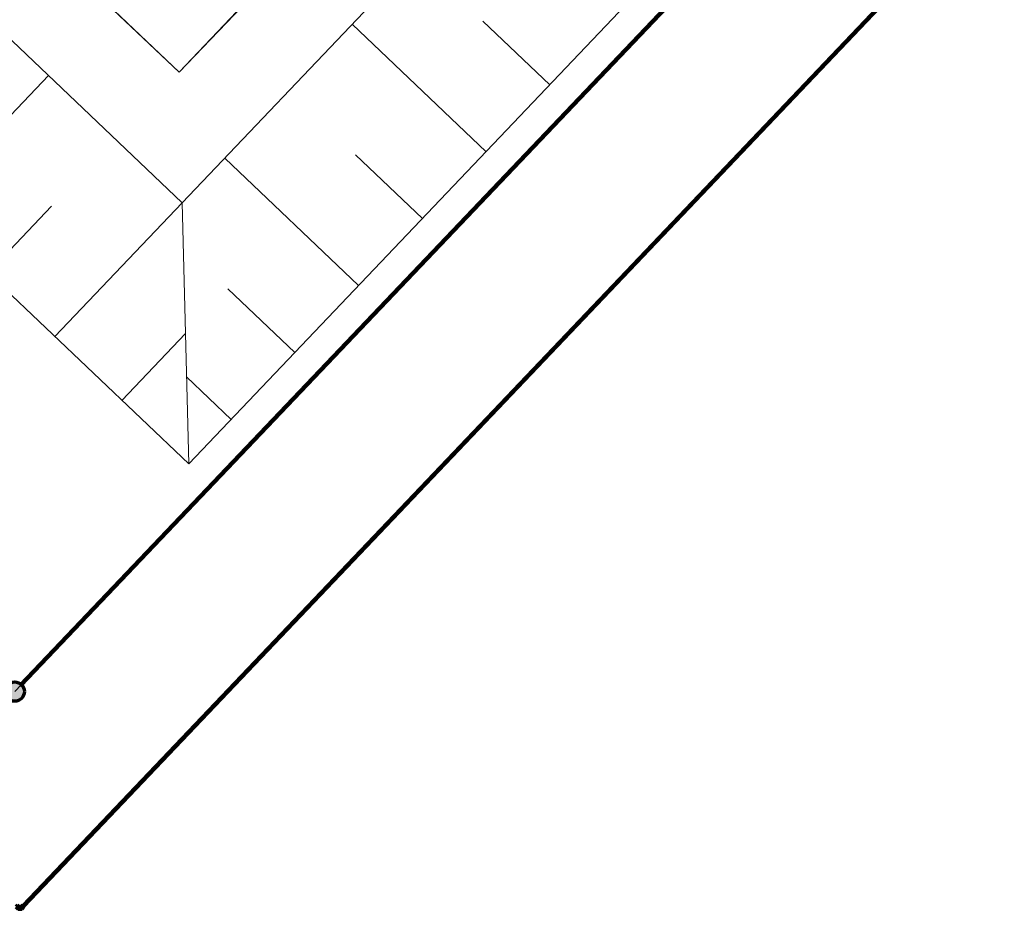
# Model space of a CAD drawing. Header units: metres. Extents: x 32343130.2 to 32343186.6, y 5699222 to 5699276.9.
# Tile 21 of 43: x 32343167.2 to 32343173.6, y 5699222.6 to 5699228.4. Entities that reach past the tile are written whole.
import ezdxf

# ---------------------------------------------------------------- set-up
doc = ezdxf.new("R2010")
doc.units = ezdxf.units.M
doc.linetypes.add('Mitte 1', pattern=[0.03, 0.012, -0.006, 0.006, -0.006])
doc.layers.add('0-1', color=7, linetype='Continuous', lineweight=5)
doc.layers.add('E-POWR-CNTR', color=7, linetype='Mitte 1', lineweight=25)
for name, color, linetype, lineweight, true_color in [('A-DETL-1', 254, 'Continuous', 18, 0xbebebe), ('A-DETL-MBND-1', 7, 'Continuous', 5, 0xcccccc), ('A-MASS-1', 7, 'Continuous', 9, 0xcccccc), ('A-MASS-2', 7, 'Continuous', 5, 0xcccccc), ('E-POWR-CNDT-1', 7, 'Continuous', 70, 0x008040), ('E-POWR-CNDT-2', 7, 'Continuous', 70, 0x804000), ('E-POWR-CNTR-1', 7, 'Mitte 1', 70, 0x008040), ('E-POWR-CNTR-2', 7, 'Mitte 1', 70, 0x804000), ('G-IMPT-1', 7, 'Continuous', 70, 0x008040)]:
    doc.layers.add(name, color=color, linetype=linetype, lineweight=lineweight, true_color=true_color)

# ---------------------------------------------------------------- blocks, each defined once
blk = doc.blocks.new('Aushub - Aushub-3443405-TGA_190_LP5_GR_FU-TGA-01_G_')
at = {"layer": 'A-MASS-2'}
for p, q in [((92.433, -21.6356), (91.5636, -20.8084)), ((92.8466, -21.2009), (92.4119, -20.7873)), ((88.7643, -22.0099), (89.5914, -21.1405)), ((92.0195, -22.0703), (91.5848, -21.6567)), ((91.6059, -22.505), (90.7365, -21.6778)), ((89.199, -22.4235), (89.6125, -21.9888)), ((89.6337, -22.837), (90.4608, -21.9676)), ((91.1923, -22.9397), (90.7576, -22.5261)), ((90.0684, -23.2506), (90.4819, -22.8159)), ((90.7788, -23.3744), (90.489, -23.0987))]:
    blk.add_line(p, q, dxfattribs=at)
blk = doc.blocks.new('ARC_190_LPX_FM_Stellplätze_rvt-1-TGA_190_LP5_GR_FU-TGA-01_G_')
at = {"layer": 'A-DETL-MBND-1'}
for p, q in [((32343168.208, 5699228.0672), (32343170.9651, 5699230.9652)), ((32343170.9651, 5699230.9652), (32343168.208, 5699228.0672)), ((32343168.2085, 5699228.0668), (32343170.9656, 5699230.9648)), ((32343170.9656, 5699230.9648), (32343168.2085, 5699228.0668)), ((32343165.31, 5699230.8243), (32343168.208, 5699228.0672)), ((32343168.208, 5699228.0672), (32343165.3105, 5699230.8239)), ((32343165.3105, 5699230.8239), (32343168.208, 5699228.0672)), ((32343168.2085, 5699228.0668), (32343165.3105, 5699230.8239)), ((32343168.208, 5699228.0672), (32343168.2085, 5699228.0668))]:
    blk.add_line(p, q, dxfattribs=at)
at = {"layer": 'A-MASS-1'}
for p, q in [((32343133.7846, 5699258.3308), (32343168.2704, 5699225.5217)), ((32343168.2704, 5699225.5217), (32343173.5085, 5699231.0275))]:
    blk.add_line(p, q, dxfattribs=at)
at = {"layer": 'A-MASS-2'}
for p, q in [((32343135.4807, 5699258.373), (32343168.2281, 5699227.2178)), ((32343168.2281, 5699227.2178), (32343171.8123, 5699230.9852)), ((32343168.2704, 5699225.5217), (32343168.2281, 5699227.2178))]:
    blk.add_line(p, q, dxfattribs=at)
blk.add_blockref('Aushub - Aushub-3443405-TGA_190_LP5_GR_FU-TGA-01_G_', (32343077.7673, 5699249.1855), dxfattribs=at)
blk = doc.blocks.new('Leerrohr - Bogen - PVC - Ringerder-7479189-TGA_190_LP5_GR_FU-TGA-01_G_')
at = {"layer": 'E-POWR-CNDT-2'}
for p, q in [((-0.0095, 0.0079), (-0.0299, 0.0079)), ((-0.0299, 0.0079), (-0.0299, -0.0079)), ((-0.0299, 0.0079), (-0.0299, -0.0079)), ((0.0095, 0.0095), (-0.0095, 0.0095)), ((-0.0095, 0.0095), (-0.0095, -0.0095)), ((-0.0095, -0.0095), (0.0095, 0.0095)), ((0.0095, 0.0095), (-0.0095, -0.0095)), ((-0.0095, -0.0095), (-0.0095, 0.0095)), ((-0.0095, 0.0095), (0.0095, 0.0095)), ((-0.0095, 0.0079), (-0.0095, -0.0079)), ((-0.0095, 0.0079), (-0.0095, -0.0079)), ((-0.0079, 0.0299), (-0.0079, 0.0095)), ((0.0079, 0.0299), (-0.0079, 0.0299)), ((0.0079, 0.0299), (-0.0079, 0.0299)), ((-0.0079, 0.0095), (0.0079, 0.0095)), ((-0.0079, 0.0095), (0.0079, 0.0095)), ((0.0079, 0.0095), (0.0079, 0.0299)), ((-0.0299, -0.0079), (-0.0095, -0.0079))]:
    blk.add_line(p, q, dxfattribs=at)
blk = doc.blocks.new('Leerrohr-Verteilerkasten - T-Stück - PVC1 - Fundamenterder-7531893-TGA_190_LP5_GR_FU-TGA-01_G_')
at = {"layer": 'G-IMPT-1'}
blk.add_hatch(color=256, dxfattribs=at).paths.add_polyline_path([(0.0625, 0), (0.0604, 0.0162), (0.0541, 0.0313), (0.0442, 0.0442), (0.0313, 0.0541), (0.0162, 0.0604), (0, 0.0625), (-0.0162, 0.0604), (-0.0313, 0.0541), (-0.0442, 0.0442), (-0.0541, 0.0313), (-0.0604, 0.0162), (-0.0625, 0), (-0.0604, -0.0162), (-0.0541, -0.0313), (-0.0442, -0.0442), (-0.0313, -0.0541), (-0.0162, -0.0604), (0, -0.0625), (0.0162, -0.0604), (0.0313, -0.0541), (0.0442, -0.0442), (0.0541, -0.0313), (0.0604, -0.0162)])
blk.add_circle((0, 0), 0.0625, dxfattribs=at)

msp = doc.modelspace()

# ---------------------------------------------------------------- linework, layer by layer
at = {"layer": 'A-DETL-1'}
msp.add_line((32343167.14036, 5699224.04334), (32343183.80326, 5699241.55779), dxfattribs=at)
at = {"layer": 'E-POWR-CNDT-1'}
for p, q in [((32343172.81915, 5699230.01815), (32343167.17673, 5699224.08737)), ((32343167.18253, 5699224.08186), (32343172.82495, 5699230.01263)), ((32343167.17673, 5699224.08737), (32343167.17963, 5699224.08462)), ((32343167.17963, 5699224.08462), (32343167.18253, 5699224.08186))]:
    msp.add_line(p, q, dxfattribs=at)
at = {"layer": 'E-POWR-CNDT-2'}
for p, q in [((32343173.54365, 5699229.32887), (32343167.19325, 5699222.65394)), ((32343167.19905, 5699222.64843), (32343173.54945, 5699229.32336)), ((32343167.19325, 5699222.65394), (32343167.19615, 5699222.65119)), ((32343167.19325, 5699222.65394), (32343167.19615, 5699222.65119)), ((32343167.19615, 5699222.65119), (32343167.19905, 5699222.64843))]:
    msp.add_line(p, q, dxfattribs=at)
at = {"layer": 'E-POWR-CNTR'}
for p, q in [((32343167.17963, 5699224.08462), (32343172.82205, 5699230.01539)), ((32343173.54655, 5699229.32611), (32343167.19615, 5699222.65119)), ((32343167.19615, 5699222.65119), (32343167.18211, 5699222.63642))]:
    msp.add_line(p, q, dxfattribs=at)
at = {"layer": 'E-POWR-CNTR-1'}
msp.add_line((32343167.17963, 5699224.08462), (32343172.82205, 5699230.01539), dxfattribs=at)
at = {"layer": 'E-POWR-CNTR-2'}
msp.add_line((32343173.54655, 5699229.32611), (32343167.19615, 5699222.65119), dxfattribs=at)

# ---------------------------------------------------------------- block references
at = {"layer": '0-1'}
msp.add_blockref('ARC_190_LPX_FM_Stellplätze_rvt-1-TGA_190_LP5_GR_FU-TGA-01_G_', (0, 0), dxfattribs=at)
at = {"layer": 'E-POWR-CNDT-1', "rotation": 226.4272566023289}
msp.add_blockref('Leerrohr-Verteilerkasten - T-Stück - PVC1 - Fundamenterder-7531893-TGA_190_LP5_GR_FU-TGA-01_G_', (32343167.14034, 5699224.04332), dxfattribs=at)
at = {"layer": 'E-POWR-CNDT-2', "rotation": 316.4272566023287}
msp.add_blockref('Leerrohr - Bogen - PVC - Ringerder-7479189-TGA_190_LP5_GR_FU-TGA-01_G_', (32343167.17556, 5699222.62954), dxfattribs=at)

doc.saveas('drawing.dxf')
